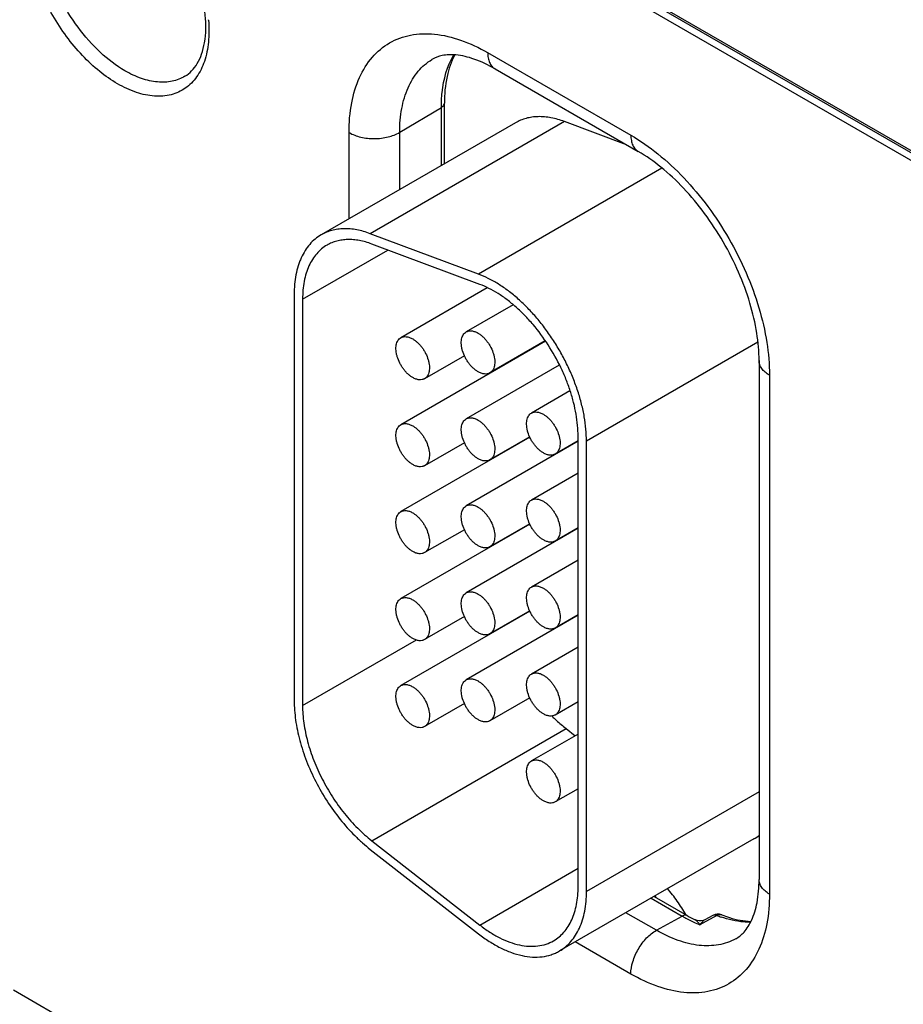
# Model space of a CAD drawing. Header units: inches. Extents: x 0 to 34, y 0 to 22.
# Tile 106 of 157: x 7.02 to 7.58, y 14.112 to 14.736. Entities that reach past the tile are written whole.
import ezdxf

# ---------------------------------------------------------------- set-up
doc = ezdxf.new("R2010")
doc.units = ezdxf.units.IN
doc.header["$LTSCALE"] = 1.87
doc.header["$MEASUREMENT"] = 0
doc.layers.get('0').update_dxf_attribs({"linetype": 'CONTINUOUS'})

msp = doc.modelspace()

# ---------------------------------------------------------------- linework, layer by layer
at = {"color": 7, "linetype": 'CONTINUOUS'}
for p, q in [((3.94661, 16.75216), (8.37501, 14.19548)), ((3.94957, 16.74563), (8.37797, 14.18895)), ((7.73594, 14.56576), (7.41915, 14.74865)), ((7.31635, 14.71532), (7.40704, 14.66296)), ((7.32101, 14.70502), (7.4117, 14.65266)), ((7.28894, 14.64486), (7.28894, 14.68328)), ((7.26066, 14.66479), (7.28704, 14.68056)), ((7.28704, 14.64376), (7.28704, 14.68056)), ((7.33397, 14.67086), (7.21093, 14.59982)), ((7.36509, 14.6716), (7.24205, 14.60056)), ((7.40423, 14.65697), (7.36509, 14.6716)), ((7.22856, 14.61), (7.22856, 14.66463)), ((7.26066, 14.62853), (7.26066, 14.66479)), ((7.4267, 14.6421), (7.31047, 14.57499)), ((7.31047, 14.57499), (7.24205, 14.60056)), ((7.19915, 14.55899), (7.25318, 14.59019)), ((7.31139, 14.56843), (7.24297, 14.594)), ((7.31602, 14.56617), (7.26139, 14.53463)), ((7.19385, 14.56206), (7.19385, 14.30455)), ((7.19915, 14.55899), (7.19915, 14.30148)), ((7.33254, 14.5555), (7.30275, 14.5383)), ((7.35294, 14.53237), (7.26139, 14.47951)), ((7.35281, 14.53256), (7.31775, 14.51232)), ((7.4875, 14.53181), (7.37893, 14.46913)), ((7.30162, 14.52321), (7.27639, 14.50865)), ((7.48823, 14.5201), (7.48823, 14.19125)), ((7.36174, 14.51724), (7.30275, 14.48319)), ((7.32219, 14.51488), (7.32219, 14.51461)), ((7.49482, 14.51091), (7.49482, 14.18206)), ((7.36849, 14.50094), (7.34412, 14.48686)), ((7.34308, 14.47156), (7.26139, 14.4244)), ((7.34299, 14.47178), (7.31775, 14.45721)), ((7.37363, 14.18682), (7.37363, 14.47219)), ((7.30162, 14.4681), (7.27639, 14.45353)), ((7.37363, 14.46899), (7.30275, 14.42807)), ((7.37363, 14.46926), (7.35912, 14.46088)), ((7.37893, 14.18376), (7.37893, 14.46913)), ((7.32219, 14.45977), (7.32219, 14.4595)), ((7.37363, 14.44879), (7.34412, 14.43175)), ((7.34308, 14.41645), (7.26139, 14.36929)), ((7.37363, 14.41388), (7.30275, 14.37296)), ((7.34299, 14.41666), (7.31775, 14.40209)), ((7.37363, 14.41415), (7.35912, 14.40577)), ((7.30162, 14.41299), (7.27639, 14.39842)), ((7.32219, 14.40465), (7.32219, 14.40439)), ((7.37363, 14.39367), (7.34412, 14.37664)), ((7.34308, 14.36133), (7.26139, 14.31417)), ((7.30162, 14.35787), (7.27639, 14.3433)), ((7.37363, 14.35877), (7.30275, 14.31785)), ((7.34299, 14.36155), (7.31775, 14.34698)), ((7.37363, 14.35903), (7.35912, 14.35065)), ((7.19915, 14.30148), (7.27126, 14.34311)), ((7.37363, 14.33856), (7.34412, 14.32152)), ((7.30162, 14.30276), (7.27639, 14.28819)), ((7.34299, 14.30643), (7.31775, 14.29187)), ((7.37363, 14.30392), (7.35912, 14.29554)), ((7.24297, 14.21588), (7.36601, 14.28691)), ((7.37363, 14.28344), (7.34412, 14.26641)), ((7.36601, 14.28691), (7.3718, 14.28239)), ((7.37363, 14.2488), (7.35912, 14.24043)), ((7.48823, 14.24686), (7.37893, 14.18376)), ((7.24297, 14.21588), (7.31139, 14.16245)), ((7.48488, 14.21703), (7.36185, 14.14599)), ((7.24205, 14.21038), (7.31047, 14.15695)), ((7.31139, 14.16245), (7.37363, 14.19838)), ((7.41984, 14.17948), (7.43947, 14.16814)), ((7.42174, 14.18057), (7.44276, 14.16843)), ((7.42322, 14.1591), (7.40388, 14.17026)), ((7.42322, 14.1591), (7.43947, 14.16814)), ((7.45457, 14.16473), (7.45074, 14.16266)), ((7.45898, 14.16851), (7.45398, 14.16581)), ((7.45956, 14.16744), (7.45457, 14.16473)), ((7.46152, 14.1685), (7.45956, 14.16744)), ((7.40704, 14.13138), (7.37179, 14.15173)), ((7.33034, 13.93968), (7.01599, 14.12117))]:
    msp.add_line(p, q, dxfattribs=at)
msp.add_lwpolyline([(7.45398, 14.16581), (7.45273, 14.16529), (7.45148, 14.16504), (7.45023, 14.16504), (7.44904, 14.16525), (7.44798, 14.16564), (7.44785, 14.1657)], dxfattribs=at)
for centre, radius, start, end in [((7.05069, 14.72848), 0.08919, 4.70616, 4.94329), ((7.43258, 14.37052), 0.10691, 225.11638, 225.68003), ((7.47107, 14.24095), 0.02762, 300.00427, 309.01938), ((7.34427, 14.11347), 0.10312, 40.14095, 40.85043), ((7.48638, 14.24938), 0.0938, 239.99352, 241.68491), ((7.48331, 14.24366), 0.08732, 241.67504, 245.36591), ((7.48843, 14.24748), 0.09129, 239.98307, 243.60996), ((7.47973, 14.23598), 0.07884, 245.40735, 248.42503), ((7.46219, 14.16256), 0.00676, 68.5823, 118.39701), ((7.48796, 14.23585), 0.07235, 248.56767, 250.87266)]:
    msp.add_arc(centre, radius, start, end, dxfattribs=at)
for points, knots in [([(7.08195, 14.69556), (7.07799, 14.69785), (7.07016, 14.70334), (7.05549, 14.71706), (7.04001, 14.73821), (7.02943, 14.7622), (7.02488, 14.78177), (7.02367, 14.79544), (7.02467, 14.80791), (7.02786, 14.81875), (7.03325, 14.82756), (7.04072, 14.83384), (7.0499, 14.83717), (7.06022, 14.83744), (7.07121, 14.83478), (7.07836, 14.83138), (7.08195, 14.82931)], [0, 0, 0, 0, 0.066621, 0.138504, 0.291542, 0.444579, 0.516463, 0.583084, 0.643495, 0.697538, 0.746146, 0.791543, 0.836939, 0.885547, 0.939589, 1, 1, 1, 1]), ([(7.08665, 14.70379), (7.08106, 14.70702), (7.0702, 14.71538), (7.05633, 14.73121), (7.04494, 14.74983), (7.03697, 14.76972), (7.03309, 14.78924), (7.03355, 14.80458), (7.03651, 14.81506), (7.03976, 14.82155), (7.04409, 14.82683), (7.04766, 14.82945), (7.04955, 14.83048)], [0, 0, 0, 0, 0.128934, 0.270836, 0.418253, 0.56271, 0.696269, 0.813207, 0.864971, 0.912622, 0.957136, 1, 1, 1, 1]), ([(7.12468, 14.70034), (7.12622, 14.70127), (7.12918, 14.70366), (7.13277, 14.70846), (7.13552, 14.71454), (7.13804, 14.72479), (7.13812, 14.74008), (7.13389, 14.75971), (7.12559, 14.77983), (7.11389, 14.79867), (7.09984, 14.81459), (7.08893, 14.82299), (7.08335, 14.82621)], [0, 0, 0, 0, 0.036316, 0.075668, 0.119991, 0.170156, 0.287679, 0.424568, 0.573297, 0.724865, 0.869959, 1, 1, 1, 1]), ([(7.13958, 14.7358), (7.13996, 14.73118), (7.14001, 14.72236), (7.13759, 14.71005), (7.13268, 14.69984), (7.12531, 14.69229), (7.11584, 14.68801), (7.10498, 14.68724), (7.09333, 14.6898), (7.08576, 14.69336), (7.08195, 14.69556)], [0, 0, 0, 0, 0.149938, 0.283768, 0.402695, 0.511456, 0.618057, 0.731319, 0.857694, 1, 1, 1, 1]), ([(7.22856, 14.66463), (7.22856, 14.67092), (7.22952, 14.68289), (7.23436, 14.69932), (7.24252, 14.71266), (7.25385, 14.72219), (7.26777, 14.72724), (7.28341, 14.72764), (7.30006, 14.72362), (7.3109, 14.71846), (7.31635, 14.71532)], [0, 0, 0, 0, 0.1449, 0.274525, 0.391115, 0.500002, 0.608888, 0.725478, 0.855102, 1, 1, 1, 1]), ([(7.32101, 14.70502), (7.31677, 14.70746), (7.30877, 14.71131), (7.29729, 14.71415), (7.28804, 14.714), (7.28304, 14.71214), (7.28109, 14.71096)], [0, 0, 0, 0, 0.349546, 0.628402, 0.837054, 1, 1, 1, 1]), ([(7.28704, 14.68056), (7.28704, 14.68374), (7.28759, 14.69517), (7.29066, 14.70671), (7.29488, 14.71386)], [0, 0, 0, 0, 0.276484, 1, 1, 1, 1]), ([(7.29553, 14.71387), (7.29325, 14.7096), (7.28984, 14.69949), (7.28894, 14.68895), (7.28894, 14.68328)], [0, 0, 0, 0, 0.46019, 1, 1, 1, 1]), ([(7.31635, 14.71532), (7.31635, 14.71417), (7.31652, 14.71201), (7.3174, 14.70903), (7.31888, 14.70661), (7.32027, 14.70544), (7.32101, 14.70502)], [0, 0, 0, 0, 0.289808, 0.549048, 0.782228, 1, 1, 1, 1]), ([(7.26066, 14.66479), (7.26066, 14.66987), (7.26142, 14.67953), (7.26526, 14.69282), (7.27173, 14.70366), (7.27782, 14.70898), (7.28109, 14.71096)], [0, 0, 0, 0, 0.289384, 0.548736, 0.782248, 1, 1, 1, 1]), ([(7.12468, 14.70034), (7.1222, 14.69884), (7.11647, 14.69663), (7.10689, 14.69629), (7.09665, 14.6987), (7.09, 14.70186), (7.08665, 14.70379)], [0, 0, 0, 0, 0.217828, 0.450674, 0.709805, 1, 1, 1, 1]), ([(7.28704, 14.68056), (7.28758, 14.68089), (7.2885, 14.68162), (7.28894, 14.68276), (7.28894, 14.68328)], [0, 0, 0, 0, 0.549279, 1, 1, 1, 1]), ([(7.36509, 14.6716), (7.36366, 14.67213), (7.36082, 14.67307), (7.35654, 14.67408), (7.35237, 14.67465), (7.34833, 14.67479), (7.34444, 14.67448), (7.34073, 14.67373), (7.33722, 14.67255), (7.33502, 14.67146), (7.33397, 14.67086)], [0, 0, 0, 0, 0.142332, 0.278699, 0.409276, 0.534518, 0.65519, 0.772239, 0.88677, 1, 1, 1, 1]), ([(7.22856, 14.66463), (7.23085, 14.66331), (7.23617, 14.6614), (7.24467, 14.66051), (7.25313, 14.66148), (7.25841, 14.66345), (7.26066, 14.66479)], [0, 0, 0, 0, 0.237747, 0.501114, 0.763874, 1, 1, 1, 1]), ([(7.40704, 14.66296), (7.41305, 14.65949), (7.42492, 14.65117), (7.44125, 14.63589), (7.4563, 14.61783), (7.4695, 14.59766), (7.48037, 14.57614), (7.48848, 14.55408), (7.49355, 14.53229), (7.49482, 14.51785), (7.49482, 14.51091)], [0, 0, 0, 0, 0.114154, 0.237325, 0.366975, 0.499999, 0.633023, 0.762673, 0.885845, 1, 1, 1, 1]), ([(7.40704, 14.66296), (7.40704, 14.66182), (7.40721, 14.65965), (7.40809, 14.65667), (7.40956, 14.65425), (7.41095, 14.65309), (7.4117, 14.65266)], [0, 0, 0, 0, 0.289808, 0.549048, 0.782228, 1, 1, 1, 1]), ([(7.48823, 14.5201), (7.48823, 14.52593), (7.48711, 14.53827), (7.48269, 14.5571), (7.47552, 14.5765), (7.46588, 14.59557), (7.45419, 14.61344), (7.44097, 14.62936), (7.42688, 14.6426), (7.41675, 14.64974), (7.4117, 14.65266)], [0, 0, 0, 0, 0.110174, 0.232989, 0.364344, 0.500001, 0.635658, 0.767012, 0.889827, 1, 1, 1, 1]), ([(7.24205, 14.60056), (7.24062, 14.6011), (7.23778, 14.60203), (7.23351, 14.60304), (7.22934, 14.60362), (7.22529, 14.60375), (7.22141, 14.60345), (7.21769, 14.6027), (7.21418, 14.60151), (7.21199, 14.60043), (7.21093, 14.59982)], [0, 0, 0, 0, 0.14227, 0.278631, 0.409257, 0.534536, 0.655216, 0.772255, 0.886771, 1, 1, 1, 1]), ([(7.21093, 14.59982), (7.20958, 14.59904), (7.20698, 14.59723), (7.20354, 14.59384), (7.20059, 14.58983), (7.19858, 14.58605), (7.19722, 14.58277), (7.19601, 14.57922), (7.19484, 14.57446), (7.19402, 14.56839), (7.19385, 14.5642), (7.19385, 14.56206)], [0, 0, 0, 0, 0.108011, 0.218062, 0.331987, 0.451314, 0.513417, 0.577278, 0.710561, 0.851547, 1, 1, 1, 1]), ([(7.24297, 14.594), (7.24168, 14.59449), (7.23909, 14.59534), (7.23521, 14.59625), (7.23141, 14.59678), (7.22774, 14.5969), (7.2242, 14.59662), (7.22083, 14.59594), (7.21764, 14.59486), (7.21564, 14.59388), (7.21468, 14.59333)], [0, 0, 0, 0, 0.142332, 0.278699, 0.409276, 0.534518, 0.65519, 0.772239, 0.88677, 1, 1, 1, 1]), ([(7.21468, 14.59333), (7.21345, 14.59262), (7.21109, 14.59097), (7.20797, 14.58789), (7.20528, 14.58424), (7.20305, 14.58006), (7.20131, 14.57539), (7.20006, 14.57027), (7.19931, 14.56475), (7.19915, 14.56095), (7.19915, 14.55899)], [0, 0, 0, 0, 0.108013, 0.218062, 0.332007, 0.451356, 0.57726, 0.710503, 0.851479, 1, 1, 1, 1]), ([(7.37893, 14.46913), (7.37893, 14.47164), (7.37868, 14.47679), (7.37764, 14.48463), (7.37591, 14.49268), (7.37354, 14.50085), (7.37054, 14.50904), (7.36695, 14.51716), (7.36282, 14.52511), (7.35818, 14.5328), (7.35311, 14.54013), (7.34765, 14.54702), (7.34187, 14.55339), (7.33584, 14.55916), (7.32963, 14.56428), (7.32331, 14.56866), (7.31696, 14.57227), (7.31262, 14.57419), (7.31047, 14.57499)], [0, 0, 0, 0, 0.056895, 0.116656, 0.178881, 0.243184, 0.309146, 0.376272, 0.44404, 0.511913, 0.579357, 0.645847, 0.710877, 0.77398, 0.834735, 0.892825, 0.94799, 1, 1, 1, 1]), ([(7.37363, 14.47219), (7.37363, 14.47447), (7.3734, 14.47916), (7.37245, 14.48628), (7.37088, 14.4936), (7.36872, 14.50103), (7.366, 14.50848), (7.36164, 14.51835), (7.35501, 14.53016), (7.34701, 14.541), (7.33994, 14.54879), (7.33445, 14.55404), (7.32881, 14.55869), (7.32306, 14.56268), (7.31729, 14.56596), (7.31334, 14.5677), (7.31139, 14.56843)], [0, 0, 0, 0, 0.056914, 0.116676, 0.178901, 0.243216, 0.30919, 0.376325, 0.511916, 0.645797, 0.710836, 0.77395, 0.834717, 0.892806, 0.947972, 1, 1, 1, 1]), ([(7.30276, 14.5383), (7.303, 14.53844), (7.30352, 14.53869), (7.30467, 14.53901), (7.30628, 14.53905), (7.30829, 14.53856), (7.3096, 14.53794), (7.31025, 14.53756)], [0, 0, 0, 0, 0.108164, 0.218336, 0.451305, 0.710681, 1, 1, 1, 1]), ([(7.26889, 14.50939), (7.26835, 14.5097), (7.26728, 14.51042), (7.26576, 14.51169), (7.26431, 14.51318), (7.26296, 14.51485), (7.26174, 14.51666), (7.26032, 14.5192), (7.25924, 14.52187), (7.25857, 14.52456), (7.2583, 14.52649), (7.25825, 14.52831), (7.25844, 14.52999), (7.25884, 14.53151), (7.25947, 14.53281), (7.26032, 14.53388), (7.26102, 14.53441), (7.26139, 14.53463)], [0, 0, 0, 0, 0.062321, 0.12875, 0.198397, 0.270378, 0.343764, 0.417523, 0.561738, 0.630353, 0.695461, 0.756428, 0.81288, 0.8648, 0.912587, 0.957178, 1, 1, 1, 1]), ([(7.26139, 14.53463), (7.26164, 14.53477), (7.26216, 14.53501), (7.2633, 14.53533), (7.26491, 14.53537), (7.26692, 14.53489), (7.26823, 14.53426), (7.26889, 14.53388)], [0, 0, 0, 0, 0.108164, 0.218336, 0.451305, 0.710681, 1, 1, 1, 1]), ([(7.26889, 14.53388), (7.26943, 14.53357), (7.2705, 14.53286), (7.27201, 14.53158), (7.27346, 14.53009), (7.27482, 14.52843), (7.27604, 14.52661), (7.27746, 14.52407), (7.27854, 14.52141), (7.2792, 14.51871), (7.27948, 14.51679), (7.27952, 14.51496), (7.27934, 14.51328), (7.27893, 14.51177), (7.2783, 14.51046), (7.27746, 14.5094), (7.27676, 14.50886), (7.27639, 14.50865)], [0, 0, 0, 0, 0.062321, 0.12875, 0.198397, 0.270378, 0.343764, 0.417523, 0.561738, 0.630353, 0.695461, 0.756428, 0.81288, 0.8648, 0.912587, 0.957178, 1, 1, 1, 1]), ([(7.31025, 14.51306), (7.30972, 14.51337), (7.30865, 14.51409), (7.30713, 14.51537), (7.30568, 14.51685), (7.30433, 14.51852), (7.3031, 14.52034), (7.30169, 14.52287), (7.30061, 14.52554), (7.29994, 14.52823), (7.29967, 14.53016), (7.29962, 14.53199), (7.2998, 14.53367), (7.30021, 14.53518), (7.30084, 14.53648), (7.30168, 14.53755), (7.30239, 14.53809), (7.30276, 14.5383)], [0, 0, 0, 0, 0.062321, 0.12875, 0.198397, 0.270378, 0.343764, 0.417523, 0.561738, 0.630353, 0.695461, 0.756428, 0.81288, 0.8648, 0.912587, 0.957178, 1, 1, 1, 1]), ([(7.31025, 14.53756), (7.31079, 14.53725), (7.31186, 14.53653), (7.31338, 14.53526), (7.31483, 14.53377), (7.31618, 14.5321), (7.31741, 14.53029), (7.31882, 14.52775), (7.3199, 14.52508), (7.32057, 14.52239), (7.32084, 14.52046), (7.32089, 14.51864), (7.32071, 14.51695), (7.3203, 14.51544), (7.31967, 14.51414), (7.31883, 14.51307), (7.31812, 14.51254), (7.31775, 14.51232)], [0, 0, 0, 0, 0.062321, 0.12875, 0.198397, 0.270378, 0.343764, 0.417523, 0.561738, 0.630353, 0.695461, 0.756428, 0.81288, 0.8648, 0.912587, 0.957178, 1, 1, 1, 1]), ([(7.49482, 14.51091), (7.49383, 14.51148), (7.49204, 14.51271), (7.4899, 14.51497), (7.48855, 14.51745), (7.48823, 14.51924), (7.48823, 14.5201)], [0, 0, 0, 0, 0.289809, 0.549049, 0.782229, 1, 1, 1, 1]), ([(7.27639, 14.50865), (7.27614, 14.5085), (7.27562, 14.50826), (7.27447, 14.50794), (7.27287, 14.5079), (7.27086, 14.50839), (7.26955, 14.50901), (7.26889, 14.50939)], [0, 0, 0, 0, 0.108164, 0.218336, 0.451305, 0.710681, 1, 1, 1, 1]), ([(7.31775, 14.51232), (7.31751, 14.51218), (7.31699, 14.51194), (7.31584, 14.51162), (7.31423, 14.51157), (7.31222, 14.51206), (7.31091, 14.51268), (7.31025, 14.51306)], [0, 0, 0, 0, 0.108164, 0.218336, 0.451305, 0.710681, 1, 1, 1, 1]), ([(7.31025, 14.45795), (7.30972, 14.45826), (7.30865, 14.45898), (7.30713, 14.46025), (7.30568, 14.46174), (7.30433, 14.46341), (7.3031, 14.46522), (7.30169, 14.46776), (7.30061, 14.47043), (7.29994, 14.47312), (7.29967, 14.47505), (7.29962, 14.47687), (7.2998, 14.47856), (7.30021, 14.48007), (7.30084, 14.48137), (7.30168, 14.48244), (7.30239, 14.48297), (7.30276, 14.48319)], [0, 0, 0, 0, 0.062321, 0.12875, 0.198397, 0.270378, 0.343764, 0.417523, 0.561738, 0.630353, 0.695461, 0.756428, 0.81288, 0.8648, 0.912587, 0.957178, 1, 1, 1, 1]), ([(7.30276, 14.48319), (7.303, 14.48333), (7.30352, 14.48357), (7.30467, 14.48389), (7.30628, 14.48394), (7.30829, 14.48345), (7.3096, 14.48283), (7.31025, 14.48245)], [0, 0, 0, 0, 0.108164, 0.218336, 0.451305, 0.710681, 1, 1, 1, 1]), ([(7.31025, 14.48245), (7.31079, 14.48213), (7.31186, 14.48142), (7.31338, 14.48014), (7.31483, 14.47865), (7.31618, 14.47699), (7.31741, 14.47517), (7.31882, 14.47263), (7.3199, 14.46997), (7.32057, 14.46727), (7.32084, 14.46535), (7.32089, 14.46352), (7.32071, 14.46184), (7.3203, 14.46033), (7.31967, 14.45902), (7.31883, 14.45796), (7.31812, 14.45742), (7.31775, 14.45721)], [0, 0, 0, 0, 0.062321, 0.12875, 0.198397, 0.270378, 0.343764, 0.417523, 0.561738, 0.630353, 0.695461, 0.756428, 0.81288, 0.8648, 0.912587, 0.957178, 1, 1, 1, 1]), ([(7.35162, 14.46163), (7.35108, 14.46194), (7.35001, 14.46265), (7.3485, 14.46393), (7.34705, 14.46542), (7.34569, 14.46708), (7.34447, 14.4689), (7.34305, 14.47144), (7.34197, 14.4741), (7.34131, 14.4768), (7.34103, 14.47872), (7.34099, 14.48055), (7.34117, 14.48223), (7.34158, 14.48374), (7.34221, 14.48505), (7.34305, 14.48611), (7.34375, 14.48665), (7.34412, 14.48686)], [0, 0, 0, 0, 0.062321, 0.12875, 0.198397, 0.270378, 0.343764, 0.417523, 0.561738, 0.630353, 0.695461, 0.756428, 0.81288, 0.8648, 0.912587, 0.957178, 1, 1, 1, 1]), ([(7.34412, 14.48686), (7.34437, 14.487), (7.34489, 14.48725), (7.34604, 14.48757), (7.34764, 14.48761), (7.34965, 14.48712), (7.35096, 14.4865), (7.35162, 14.48612)], [0, 0, 0, 0, 0.108164, 0.218336, 0.451305, 0.710681, 1, 1, 1, 1]), ([(7.35162, 14.48612), (7.35216, 14.48581), (7.35323, 14.48509), (7.35475, 14.48382), (7.3562, 14.48233), (7.35755, 14.48066), (7.35877, 14.47885), (7.36019, 14.47631), (7.36127, 14.47364), (7.36194, 14.47095), (7.36221, 14.46902), (7.36226, 14.4672), (7.36207, 14.46551), (7.36167, 14.464), (7.36103, 14.4627), (7.36019, 14.46163), (7.35949, 14.4611), (7.35912, 14.46088)], [0, 0, 0, 0, 0.062321, 0.12875, 0.198397, 0.270378, 0.343764, 0.417523, 0.561738, 0.630353, 0.695461, 0.756428, 0.81288, 0.8648, 0.912587, 0.957178, 1, 1, 1, 1]), ([(7.26889, 14.45428), (7.26835, 14.45459), (7.26728, 14.4553), (7.26576, 14.45658), (7.26431, 14.45807), (7.26296, 14.45973), (7.26174, 14.46155), (7.26032, 14.46409), (7.25924, 14.46675), (7.25857, 14.46945), (7.2583, 14.47137), (7.25825, 14.4732), (7.25844, 14.47488), (7.25884, 14.47639), (7.25947, 14.4777), (7.26032, 14.47876), (7.26102, 14.4793), (7.26139, 14.47951)], [0, 0, 0, 0, 0.062321, 0.12875, 0.198397, 0.270378, 0.343764, 0.417523, 0.561738, 0.630353, 0.695461, 0.756428, 0.81288, 0.8648, 0.912587, 0.957178, 1, 1, 1, 1]), ([(7.26139, 14.47951), (7.26164, 14.47965), (7.26216, 14.4799), (7.2633, 14.48022), (7.26491, 14.48026), (7.26692, 14.47977), (7.26823, 14.47915), (7.26889, 14.47877)], [0, 0, 0, 0, 0.108164, 0.218336, 0.451305, 0.710681, 1, 1, 1, 1]), ([(7.26889, 14.47877), (7.26943, 14.47846), (7.2705, 14.47774), (7.27201, 14.47647), (7.27346, 14.47498), (7.27482, 14.47331), (7.27604, 14.4715), (7.27746, 14.46896), (7.27854, 14.46629), (7.2792, 14.4636), (7.27948, 14.46167), (7.27952, 14.45985), (7.27934, 14.45816), (7.27893, 14.45665), (7.2783, 14.45535), (7.27746, 14.45428), (7.27676, 14.45375), (7.27639, 14.45353)], [0, 0, 0, 0, 0.062321, 0.12875, 0.198397, 0.270378, 0.343764, 0.417523, 0.561738, 0.630353, 0.695461, 0.756428, 0.81288, 0.8648, 0.912587, 0.957178, 1, 1, 1, 1]), ([(7.31775, 14.45721), (7.31751, 14.45707), (7.31699, 14.45682), (7.31584, 14.4565), (7.31423, 14.45646), (7.31222, 14.45695), (7.31091, 14.45757), (7.31025, 14.45795)], [0, 0, 0, 0, 0.108164, 0.218336, 0.451305, 0.710681, 1, 1, 1, 1]), ([(7.35912, 14.46088), (7.35887, 14.46074), (7.35835, 14.4605), (7.35721, 14.46018), (7.3556, 14.46014), (7.35359, 14.46062), (7.35228, 14.46125), (7.35162, 14.46163)], [0, 0, 0, 0, 0.108164, 0.218336, 0.451305, 0.710681, 1, 1, 1, 1]), ([(7.27639, 14.45353), (7.27614, 14.45339), (7.27562, 14.45315), (7.27447, 14.45283), (7.27287, 14.45279), (7.27086, 14.45327), (7.26955, 14.4539), (7.26889, 14.45428)], [0, 0, 0, 0, 0.108164, 0.218336, 0.451305, 0.710681, 1, 1, 1, 1]), ([(7.34412, 14.43175), (7.34437, 14.43189), (7.34489, 14.43214), (7.34604, 14.43245), (7.34764, 14.4325), (7.34965, 14.43201), (7.35096, 14.43139), (7.35162, 14.43101)], [0, 0, 0, 0, 0.108164, 0.218336, 0.451305, 0.710681, 1, 1, 1, 1]), ([(7.31025, 14.40284), (7.30972, 14.40315), (7.30865, 14.40386), (7.30713, 14.40514), (7.30568, 14.40663), (7.30433, 14.4083), (7.3031, 14.41011), (7.30169, 14.41265), (7.30061, 14.41531), (7.29994, 14.41801), (7.29967, 14.41993), (7.29962, 14.42176), (7.2998, 14.42344), (7.30021, 14.42495), (7.30084, 14.42626), (7.30168, 14.42732), (7.30239, 14.42786), (7.30276, 14.42807)], [0, 0, 0, 0, 0.062321, 0.12875, 0.198397, 0.270378, 0.343764, 0.417523, 0.561738, 0.630353, 0.695461, 0.756428, 0.81288, 0.8648, 0.912587, 0.957178, 1, 1, 1, 1]), ([(7.30276, 14.42807), (7.303, 14.42822), (7.30352, 14.42846), (7.30467, 14.42878), (7.30628, 14.42882), (7.30829, 14.42833), (7.3096, 14.42771), (7.31025, 14.42733)], [0, 0, 0, 0, 0.108164, 0.218336, 0.451305, 0.710681, 1, 1, 1, 1]), ([(7.31025, 14.42733), (7.31079, 14.42702), (7.31186, 14.4263), (7.31338, 14.42503), (7.31483, 14.42354), (7.31618, 14.42187), (7.31741, 14.42006), (7.31882, 14.41752), (7.3199, 14.41485), (7.32057, 14.41216), (7.32084, 14.41023), (7.32089, 14.40841), (7.32071, 14.40673), (7.3203, 14.40521), (7.31967, 14.40391), (7.31883, 14.40284), (7.31812, 14.40231), (7.31775, 14.40209)], [0, 0, 0, 0, 0.062321, 0.12875, 0.198397, 0.270378, 0.343764, 0.417523, 0.561738, 0.630353, 0.695461, 0.756428, 0.81288, 0.8648, 0.912587, 0.957178, 1, 1, 1, 1]), ([(7.35162, 14.40651), (7.35108, 14.40682), (7.35001, 14.40754), (7.3485, 14.40881), (7.34705, 14.4103), (7.34569, 14.41197), (7.34447, 14.41378), (7.34305, 14.41632), (7.34197, 14.41899), (7.34131, 14.42168), (7.34103, 14.42361), (7.34099, 14.42543), (7.34117, 14.42712), (7.34158, 14.42863), (7.34221, 14.42993), (7.34305, 14.431), (7.34375, 14.43154), (7.34412, 14.43175)], [0, 0, 0, 0, 0.062321, 0.12875, 0.198397, 0.270378, 0.343764, 0.417523, 0.561738, 0.630353, 0.695461, 0.756428, 0.81288, 0.8648, 0.912587, 0.957178, 1, 1, 1, 1]), ([(7.35162, 14.43101), (7.35216, 14.4307), (7.35323, 14.42998), (7.35475, 14.4287), (7.3562, 14.42722), (7.35755, 14.42555), (7.35877, 14.42373), (7.36019, 14.4212), (7.36127, 14.41853), (7.36194, 14.41584), (7.36221, 14.41391), (7.36226, 14.41209), (7.36207, 14.4104), (7.36167, 14.40889), (7.36103, 14.40759), (7.36019, 14.40652), (7.35949, 14.40598), (7.35912, 14.40577)], [0, 0, 0, 0, 0.062321, 0.12875, 0.198397, 0.270378, 0.343764, 0.417523, 0.561738, 0.630353, 0.695461, 0.756428, 0.81288, 0.8648, 0.912587, 0.957178, 1, 1, 1, 1]), ([(7.26889, 14.39916), (7.26835, 14.39947), (7.26728, 14.40019), (7.26576, 14.40146), (7.26431, 14.40295), (7.26296, 14.40462), (7.26174, 14.40643), (7.26032, 14.40897), (7.25924, 14.41164), (7.25857, 14.41433), (7.2583, 14.41626), (7.25825, 14.41808), (7.25844, 14.41977), (7.25884, 14.42128), (7.25947, 14.42258), (7.26032, 14.42365), (7.26102, 14.42419), (7.26139, 14.4244)], [0, 0, 0, 0, 0.062321, 0.12875, 0.198397, 0.270378, 0.343764, 0.417523, 0.561738, 0.630353, 0.695461, 0.756428, 0.81288, 0.8648, 0.912587, 0.957178, 1, 1, 1, 1]), ([(7.26139, 14.4244), (7.26164, 14.42454), (7.26216, 14.42479), (7.2633, 14.4251), (7.26491, 14.42515), (7.26692, 14.42466), (7.26823, 14.42404), (7.26889, 14.42366)], [0, 0, 0, 0, 0.108164, 0.218336, 0.451305, 0.710681, 1, 1, 1, 1]), ([(7.26889, 14.42366), (7.26943, 14.42335), (7.2705, 14.42263), (7.27201, 14.42135), (7.27346, 14.41987), (7.27482, 14.4182), (7.27604, 14.41638), (7.27746, 14.41385), (7.27854, 14.41118), (7.2792, 14.40849), (7.27948, 14.40656), (7.27952, 14.40474), (7.27934, 14.40305), (7.27893, 14.40154), (7.2783, 14.40024), (7.27746, 14.39917), (7.27676, 14.39863), (7.27639, 14.39842)], [0, 0, 0, 0, 0.062321, 0.12875, 0.198397, 0.270378, 0.343764, 0.417523, 0.561738, 0.630353, 0.695461, 0.756428, 0.81288, 0.8648, 0.912587, 0.957178, 1, 1, 1, 1]), ([(7.31775, 14.40209), (7.31751, 14.40195), (7.31699, 14.40171), (7.31584, 14.40139), (7.31423, 14.40135), (7.31222, 14.40183), (7.31091, 14.40246), (7.31025, 14.40284)], [0, 0, 0, 0, 0.108164, 0.218336, 0.451305, 0.710681, 1, 1, 1, 1]), ([(7.35912, 14.40577), (7.35887, 14.40563), (7.35835, 14.40538), (7.35721, 14.40506), (7.3556, 14.40502), (7.35359, 14.40551), (7.35228, 14.40613), (7.35162, 14.40651)], [0, 0, 0, 0, 0.108164, 0.218336, 0.451305, 0.710681, 1, 1, 1, 1]), ([(7.27639, 14.39842), (7.27614, 14.39828), (7.27562, 14.39803), (7.27447, 14.39771), (7.27287, 14.39767), (7.27086, 14.39816), (7.26955, 14.39878), (7.26889, 14.39916)], [0, 0, 0, 0, 0.108164, 0.218336, 0.451305, 0.710681, 1, 1, 1, 1]), ([(7.35162, 14.3514), (7.35108, 14.35171), (7.35001, 14.35242), (7.3485, 14.3537), (7.34705, 14.35519), (7.34569, 14.35686), (7.34447, 14.35867), (7.34305, 14.36121), (7.34197, 14.36387), (7.34131, 14.36657), (7.34103, 14.36849), (7.34099, 14.37032), (7.34117, 14.372), (7.34158, 14.37351), (7.34221, 14.37482), (7.34305, 14.37589), (7.34375, 14.37642), (7.34412, 14.37663)], [0, 0, 0, 0, 0.062321, 0.12875, 0.198397, 0.270378, 0.343764, 0.417523, 0.561738, 0.630353, 0.695461, 0.756428, 0.81288, 0.8648, 0.912587, 0.957178, 1, 1, 1, 1]), ([(7.34412, 14.37663), (7.34437, 14.37678), (7.34489, 14.37702), (7.34604, 14.37734), (7.34764, 14.37738), (7.34965, 14.37689), (7.35096, 14.37627), (7.35162, 14.37589)], [0, 0, 0, 0, 0.108164, 0.218336, 0.451305, 0.710681, 1, 1, 1, 1]), ([(7.26139, 14.36928), (7.26164, 14.36943), (7.26216, 14.36967), (7.2633, 14.36999), (7.26491, 14.37003), (7.26692, 14.36954), (7.26823, 14.36892), (7.26889, 14.36854)], [0, 0, 0, 0, 0.108164, 0.218336, 0.451305, 0.710681, 1, 1, 1, 1]), ([(7.31025, 14.34772), (7.30972, 14.34803), (7.30865, 14.34875), (7.30713, 14.35002), (7.30568, 14.35151), (7.30433, 14.35318), (7.3031, 14.35499), (7.30169, 14.35753), (7.30061, 14.3602), (7.29994, 14.36289), (7.29967, 14.36482), (7.29962, 14.36664), (7.2998, 14.36833), (7.30021, 14.36984), (7.30084, 14.37114), (7.30168, 14.37221), (7.30239, 14.37275), (7.30276, 14.37296)], [0, 0, 0, 0, 0.062321, 0.12875, 0.198397, 0.270378, 0.343764, 0.417523, 0.561738, 0.630353, 0.695461, 0.756428, 0.81288, 0.8648, 0.912587, 0.957178, 1, 1, 1, 1]), ([(7.30276, 14.37296), (7.303, 14.3731), (7.30352, 14.37335), (7.30467, 14.37366), (7.30628, 14.37371), (7.30829, 14.37322), (7.3096, 14.3726), (7.31025, 14.37222)], [0, 0, 0, 0, 0.108164, 0.218336, 0.451305, 0.710681, 1, 1, 1, 1]), ([(7.31025, 14.37222), (7.31079, 14.37191), (7.31186, 14.37119), (7.31338, 14.36992), (7.31483, 14.36843), (7.31618, 14.36676), (7.31741, 14.36495), (7.31882, 14.36241), (7.3199, 14.35974), (7.32057, 14.35705), (7.32084, 14.35512), (7.32089, 14.3533), (7.32071, 14.35161), (7.3203, 14.3501), (7.31967, 14.3488), (7.31883, 14.34773), (7.31812, 14.34719), (7.31775, 14.34698)], [0, 0, 0, 0, 0.062321, 0.12875, 0.198397, 0.270378, 0.343764, 0.417523, 0.561738, 0.630353, 0.695461, 0.756428, 0.81288, 0.8648, 0.912587, 0.957178, 1, 1, 1, 1]), ([(7.35162, 14.37589), (7.35216, 14.37558), (7.35323, 14.37487), (7.35475, 14.37359), (7.3562, 14.3721), (7.35755, 14.37043), (7.35877, 14.36862), (7.36019, 14.36608), (7.36127, 14.36342), (7.36194, 14.36072), (7.36221, 14.3588), (7.36226, 14.35697), (7.36207, 14.35529), (7.36167, 14.35378), (7.36103, 14.35247), (7.36019, 14.3514), (7.35949, 14.35087), (7.35912, 14.35065)], [0, 0, 0, 0, 0.062321, 0.12875, 0.198397, 0.270378, 0.343764, 0.417523, 0.561738, 0.630353, 0.695461, 0.756428, 0.81288, 0.8648, 0.912587, 0.957178, 1, 1, 1, 1]), ([(7.26889, 14.34405), (7.26835, 14.34436), (7.26728, 14.34507), (7.26576, 14.34635), (7.26431, 14.34784), (7.26296, 14.34951), (7.26174, 14.35132), (7.26032, 14.35386), (7.25924, 14.35652), (7.25857, 14.35922), (7.2583, 14.36114), (7.25825, 14.36297), (7.25844, 14.36465), (7.25884, 14.36616), (7.25947, 14.36747), (7.26032, 14.36854), (7.26102, 14.36907), (7.26139, 14.36928)], [0, 0, 0, 0, 0.062321, 0.12875, 0.198397, 0.270378, 0.343764, 0.417523, 0.561738, 0.630353, 0.695461, 0.756428, 0.81288, 0.8648, 0.912587, 0.957178, 1, 1, 1, 1]), ([(7.26889, 14.36854), (7.26943, 14.36823), (7.2705, 14.36752), (7.27201, 14.36624), (7.27346, 14.36475), (7.27482, 14.36308), (7.27604, 14.36127), (7.27746, 14.35873), (7.27854, 14.35607), (7.2792, 14.35337), (7.27948, 14.35145), (7.27952, 14.34962), (7.27934, 14.34794), (7.27893, 14.34643), (7.2783, 14.34512), (7.27746, 14.34405), (7.27676, 14.34352), (7.27639, 14.34331)], [0, 0, 0, 0, 0.062321, 0.12875, 0.198397, 0.270378, 0.343764, 0.417523, 0.561738, 0.630353, 0.695461, 0.756428, 0.81288, 0.8648, 0.912587, 0.957178, 1, 1, 1, 1]), ([(7.35912, 14.35065), (7.35887, 14.35051), (7.35835, 14.35027), (7.35721, 14.34995), (7.3556, 14.34991), (7.35359, 14.3504), (7.35228, 14.35102), (7.35162, 14.3514)], [0, 0, 0, 0, 0.108164, 0.218336, 0.451305, 0.710681, 1, 1, 1, 1]), ([(7.31775, 14.34698), (7.31751, 14.34684), (7.31699, 14.34659), (7.31584, 14.34628), (7.31423, 14.34623), (7.31222, 14.34672), (7.31091, 14.34734), (7.31025, 14.34772)], [0, 0, 0, 0, 0.108164, 0.218336, 0.451305, 0.710681, 1, 1, 1, 1]), ([(7.27639, 14.34331), (7.27614, 14.34316), (7.27562, 14.34292), (7.27447, 14.3426), (7.27287, 14.34256), (7.27086, 14.34305), (7.26955, 14.34367), (7.26889, 14.34405)], [0, 0, 0, 0, 0.108164, 0.218336, 0.451305, 0.710681, 1, 1, 1, 1]), ([(7.35162, 14.29628), (7.35108, 14.29659), (7.35001, 14.29731), (7.3485, 14.29859), (7.34705, 14.30007), (7.34569, 14.30174), (7.34447, 14.30356), (7.34305, 14.30609), (7.34197, 14.30876), (7.34131, 14.31145), (7.34103, 14.31338), (7.34099, 14.3152), (7.34117, 14.31689), (7.34158, 14.3184), (7.34221, 14.3197), (7.34305, 14.32077), (7.34375, 14.32131), (7.34412, 14.32152)], [0, 0, 0, 0, 0.062321, 0.12875, 0.198397, 0.270378, 0.343764, 0.417523, 0.561738, 0.630353, 0.695461, 0.756428, 0.81288, 0.8648, 0.912587, 0.957178, 1, 1, 1, 1]), ([(7.34412, 14.32152), (7.34437, 14.32166), (7.34489, 14.32191), (7.34604, 14.32223), (7.34764, 14.32227), (7.34965, 14.32178), (7.35096, 14.32116), (7.35162, 14.32078)], [0, 0, 0, 0, 0.108164, 0.218336, 0.451305, 0.710681, 1, 1, 1, 1]), ([(7.35162, 14.32078), (7.35216, 14.32047), (7.35323, 14.31975), (7.35475, 14.31848), (7.3562, 14.31699), (7.35755, 14.31532), (7.35877, 14.31351), (7.36019, 14.31097), (7.36127, 14.3083), (7.36194, 14.30561), (7.36221, 14.30368), (7.36226, 14.30186), (7.36207, 14.30017), (7.36167, 14.29866), (7.36103, 14.29736), (7.36019, 14.29629), (7.35949, 14.29575), (7.35912, 14.29554)], [0, 0, 0, 0, 0.062321, 0.12875, 0.198397, 0.270378, 0.343764, 0.417523, 0.561738, 0.630353, 0.695461, 0.756428, 0.81288, 0.8648, 0.912587, 0.957178, 1, 1, 1, 1]), ([(7.26889, 14.28893), (7.26835, 14.28924), (7.26728, 14.28996), (7.26576, 14.29124), (7.26431, 14.29272), (7.26296, 14.29439), (7.26174, 14.29621), (7.26032, 14.29874), (7.25924, 14.30141), (7.25857, 14.3041), (7.2583, 14.30603), (7.25825, 14.30785), (7.25844, 14.30954), (7.25884, 14.31105), (7.25947, 14.31235), (7.26032, 14.31342), (7.26102, 14.31396), (7.26139, 14.31417)], [0, 0, 0, 0, 0.062321, 0.12875, 0.198397, 0.270378, 0.343764, 0.417523, 0.561738, 0.630353, 0.695461, 0.756428, 0.81288, 0.8648, 0.912587, 0.957178, 1, 1, 1, 1]), ([(7.26139, 14.31417), (7.26164, 14.31431), (7.26216, 14.31456), (7.2633, 14.31488), (7.26491, 14.31492), (7.26692, 14.31443), (7.26823, 14.31381), (7.26889, 14.31343)], [0, 0, 0, 0, 0.108164, 0.218336, 0.451305, 0.710681, 1, 1, 1, 1]), ([(7.31025, 14.29261), (7.30972, 14.29292), (7.30865, 14.29364), (7.30713, 14.29491), (7.30568, 14.2964), (7.30433, 14.29807), (7.3031, 14.29988), (7.30169, 14.30242), (7.30061, 14.30509), (7.29994, 14.30778), (7.29967, 14.30971), (7.29962, 14.31153), (7.2998, 14.31321), (7.30021, 14.31472), (7.30084, 14.31603), (7.30168, 14.3171), (7.30239, 14.31763), (7.30276, 14.31785)], [0, 0, 0, 0, 0.062321, 0.12875, 0.198397, 0.270378, 0.343764, 0.417523, 0.561738, 0.630353, 0.695461, 0.756428, 0.81288, 0.8648, 0.912587, 0.957178, 1, 1, 1, 1]), ([(7.30276, 14.31785), (7.303, 14.31799), (7.30352, 14.31823), (7.30467, 14.31855), (7.30628, 14.31859), (7.30829, 14.31811), (7.3096, 14.31748), (7.31025, 14.3171)], [0, 0, 0, 0, 0.108164, 0.218336, 0.451305, 0.710681, 1, 1, 1, 1]), ([(7.31025, 14.3171), (7.31079, 14.31679), (7.31186, 14.31608), (7.31338, 14.3148), (7.31483, 14.31331), (7.31618, 14.31164), (7.31741, 14.30983), (7.31882, 14.30729), (7.3199, 14.30463), (7.32057, 14.30193), (7.32084, 14.30001), (7.32089, 14.29818), (7.32071, 14.2965), (7.3203, 14.29499), (7.31967, 14.29368), (7.31883, 14.29262), (7.31812, 14.29208), (7.31775, 14.29187)], [0, 0, 0, 0, 0.062321, 0.12875, 0.198397, 0.270378, 0.343764, 0.417523, 0.561738, 0.630353, 0.695461, 0.756428, 0.81288, 0.8648, 0.912587, 0.957178, 1, 1, 1, 1]), ([(7.26889, 14.31343), (7.26943, 14.31312), (7.2705, 14.3124), (7.27201, 14.31113), (7.27346, 14.30964), (7.27482, 14.30797), (7.27604, 14.30616), (7.27746, 14.30362), (7.27854, 14.30095), (7.2792, 14.29826), (7.27948, 14.29633), (7.27952, 14.29451), (7.27934, 14.29282), (7.27893, 14.29131), (7.2783, 14.29001), (7.27746, 14.28894), (7.27676, 14.2884), (7.27639, 14.28819)], [0, 0, 0, 0, 0.062321, 0.12875, 0.198397, 0.270378, 0.343764, 0.417523, 0.561738, 0.630353, 0.695461, 0.756428, 0.81288, 0.8648, 0.912587, 0.957178, 1, 1, 1, 1]), ([(7.19385, 14.30455), (7.19385, 14.30255), (7.19401, 14.29846), (7.19492, 14.29005), (7.19718, 14.27919), (7.20149, 14.26613), (7.2073, 14.25321), (7.21446, 14.24082), (7.22273, 14.22933), (7.23046, 14.22067), (7.23699, 14.21451), (7.24036, 14.2117), (7.24205, 14.21038)], [0, 0, 0, 0, 0.055033, 0.112367, 0.232869, 0.35956, 0.49019, 0.622153, 0.752759, 0.879512, 0.94071, 1, 1, 1, 1]), ([(7.19915, 14.30148), (7.19915, 14.29967), (7.19929, 14.29595), (7.20012, 14.2883), (7.20218, 14.27843), (7.2061, 14.26656), (7.21138, 14.25482), (7.21789, 14.24356), (7.22541, 14.2331), (7.23243, 14.22524), (7.23837, 14.21963), (7.24143, 14.21708), (7.24297, 14.21588)], [0, 0, 0, 0, 0.055053, 0.112385, 0.23286, 0.359563, 0.49019, 0.62215, 0.752769, 0.879492, 0.940688, 1, 1, 1, 1]), ([(7.35912, 14.29554), (7.35887, 14.2954), (7.35835, 14.29515), (7.35721, 14.29484), (7.3556, 14.29479), (7.35359, 14.29528), (7.35228, 14.2959), (7.35162, 14.29628)], [0, 0, 0, 0, 0.108164, 0.218336, 0.451305, 0.710681, 1, 1, 1, 1]), ([(7.27639, 14.28819), (7.27614, 14.28805), (7.27562, 14.2878), (7.27447, 14.28749), (7.27287, 14.28744), (7.27086, 14.28793), (7.26955, 14.28855), (7.26889, 14.28893)], [0, 0, 0, 0, 0.108164, 0.218336, 0.451305, 0.710681, 1, 1, 1, 1]), ([(7.31775, 14.29187), (7.31751, 14.29172), (7.31699, 14.29148), (7.31584, 14.29116), (7.31423, 14.29112), (7.31222, 14.29161), (7.31091, 14.29223), (7.31025, 14.29261)], [0, 0, 0, 0, 0.108164, 0.218336, 0.451305, 0.710681, 1, 1, 1, 1]), ([(7.35788, 14.29404), (7.35854, 14.29339), (7.36115, 14.29091), (7.3639, 14.28856), (7.36601, 14.28691)], [0, 0, 0, 0, 0.255402, 1, 1, 1, 1]), ([(7.35162, 14.24117), (7.35108, 14.24148), (7.35001, 14.2422), (7.3485, 14.24347), (7.34705, 14.24496), (7.34569, 14.24663), (7.34447, 14.24844), (7.34305, 14.25098), (7.34197, 14.25365), (7.34131, 14.25634), (7.34103, 14.25827), (7.34099, 14.26009), (7.34117, 14.26178), (7.34158, 14.26329), (7.34221, 14.26459), (7.34305, 14.26566), (7.34375, 14.26619), (7.34412, 14.26641)], [0, 0, 0, 0, 0.062321, 0.12875, 0.198397, 0.270378, 0.343764, 0.417523, 0.561738, 0.630353, 0.695461, 0.756428, 0.81288, 0.8648, 0.912587, 0.957178, 1, 1, 1, 1]), ([(7.34412, 14.26641), (7.34437, 14.26655), (7.34489, 14.26679), (7.34604, 14.26711), (7.34764, 14.26715), (7.34965, 14.26667), (7.35096, 14.26604), (7.35162, 14.26566)], [0, 0, 0, 0, 0.108164, 0.218336, 0.451305, 0.710681, 1, 1, 1, 1]), ([(7.35162, 14.26566), (7.35216, 14.26535), (7.35323, 14.26464), (7.35475, 14.26336), (7.3562, 14.26187), (7.35755, 14.26021), (7.35877, 14.25839), (7.36019, 14.25585), (7.36127, 14.25319), (7.36194, 14.25049), (7.36221, 14.24857), (7.36226, 14.24674), (7.36207, 14.24506), (7.36167, 14.24355), (7.36103, 14.24224), (7.36019, 14.24118), (7.35949, 14.24064), (7.35912, 14.24043)], [0, 0, 0, 0, 0.062321, 0.12875, 0.198397, 0.270378, 0.343764, 0.417523, 0.561738, 0.630353, 0.695461, 0.756428, 0.81288, 0.8648, 0.912587, 0.957178, 1, 1, 1, 1]), ([(7.35912, 14.24043), (7.35887, 14.24029), (7.35835, 14.24004), (7.35721, 14.23972), (7.3556, 14.23968), (7.35359, 14.24017), (7.35228, 14.24079), (7.35162, 14.24117)], [0, 0, 0, 0, 0.108164, 0.218336, 0.451305, 0.710681, 1, 1, 1, 1]), ([(7.47342, 14.15371), (7.47542, 14.1548), (7.47952, 14.15821), (7.48428, 14.16614), (7.48756, 14.17751), (7.48823, 14.18635), (7.48823, 14.19125)], [0, 0, 0, 0, 0.162945, 0.371597, 0.650453, 1, 1, 1, 1]), ([(7.49482, 14.18206), (7.49383, 14.18264), (7.49204, 14.18387), (7.4899, 14.18612), (7.48855, 14.18861), (7.48823, 14.19039), (7.48823, 14.19125)], [0, 0, 0, 0, 0.289809, 0.549049, 0.782229, 1, 1, 1, 1]), ([(7.3581, 14.15249), (7.35933, 14.1532), (7.36169, 14.15485), (7.36481, 14.15792), (7.3675, 14.16157), (7.36973, 14.16575), (7.37147, 14.17043), (7.37272, 14.17555), (7.37347, 14.18106), (7.37363, 14.18487), (7.37363, 14.18682)], [0, 0, 0, 0, 0.108012, 0.218062, 0.332006, 0.451358, 0.577262, 0.710499, 0.851471, 1, 1, 1, 1]), ([(7.36185, 14.14599), (7.3632, 14.14677), (7.3658, 14.14859), (7.36924, 14.15197), (7.37219, 14.15598), (7.37464, 14.16058), (7.37656, 14.16572), (7.37794, 14.17136), (7.37876, 14.17742), (7.37893, 14.18161), (7.37893, 14.18376)], [0, 0, 0, 0, 0.108013, 0.218067, 0.332008, 0.451348, 0.577253, 0.710522, 0.85151, 1, 1, 1, 1]), ([(7.44194, 14.16908), (7.44022, 14.17202), (7.43655, 14.1777), (7.43238, 14.18301), (7.4302, 14.18554)], [0, 0, 0, 0, 0.504296, 1, 1, 1, 1]), ([(7.49482, 14.18206), (7.49482, 14.17577), (7.49387, 14.16381), (7.48902, 14.14738), (7.48086, 14.13403), (7.46953, 14.1245), (7.45561, 14.11946), (7.43998, 14.11906), (7.42332, 14.12308), (7.41249, 14.12823), (7.40704, 14.13138)], [0, 0, 0, 0, 0.1449, 0.274525, 0.391115, 0.500002, 0.608888, 0.725478, 0.855102, 1, 1, 1, 1]), ([(7.44276, 14.16843), (7.44232, 14.16869), (7.44111, 14.16888), (7.44001, 14.16845), (7.43947, 14.16814)], [0, 0, 0, 0, 0.450724, 1, 1, 1, 1]), ([(7.44785, 14.1657), (7.4481, 14.16558), (7.44859, 14.16521), (7.44958, 14.16421), (7.45027, 14.16331), (7.45074, 14.16266)], [0, 0, 0, 0, 0.19457, 0.431667, 1, 1, 1, 1]), ([(7.45398, 14.16581), (7.45338, 14.16548), (7.45221, 14.16448), (7.45123, 14.16332), (7.45074, 14.16266)], [0, 0, 0, 0, 0.452847, 1, 1, 1, 1]), ([(7.46152, 14.1685), (7.46109, 14.16867), (7.46022, 14.1689), (7.45933, 14.1687), (7.45898, 14.16851)], [0, 0, 0, 0, 0.535763, 1, 1, 1, 1]), ([(7.46152, 14.1685), (7.46202, 14.16878), (7.46306, 14.16916), (7.46419, 14.16904), (7.46466, 14.16886)], [0, 0, 0, 0, 0.528531, 1, 1, 1, 1]), ([(7.4829, 14.1642), (7.4814, 14.16418), (7.47507, 14.16443), (7.46882, 14.16591), (7.46425, 14.16749)], [0, 0, 0, 0, 0.236325, 1, 1, 1, 1]), ([(7.46466, 14.16886), (7.46625, 14.16823), (7.47221, 14.16613), (7.47852, 14.16491), (7.48313, 14.16476)], [0, 0, 0, 0, 0.270549, 1, 1, 1, 1]), ([(7.31139, 14.16245), (7.31342, 14.16086), (7.31752, 14.15794), (7.32387, 14.15428), (7.33018, 14.15153), (7.33637, 14.14971), (7.34235, 14.14887), (7.34804, 14.14902), (7.35335, 14.15018), (7.35659, 14.15162), (7.3581, 14.15249)], [0, 0, 0, 0, 0.153229, 0.298157, 0.434091, 0.561071, 0.679643, 0.790964, 0.896917, 1, 1, 1, 1]), ([(7.40704, 14.13138), (7.40704, 14.13402), (7.40804, 14.13958), (7.41151, 14.14739), (7.41659, 14.15424), (7.42093, 14.15782), (7.42322, 14.1591)], [0, 0, 0, 0, 0.237748, 0.501116, 0.763874, 1, 1, 1, 1]), ([(7.47342, 14.15371), (7.47007, 14.15187), (7.46242, 14.14925), (7.44979, 14.14907), (7.43636, 14.15238), (7.42762, 14.15656), (7.42322, 14.1591)], [0, 0, 0, 0, 0.217753, 0.451265, 0.710617, 1, 1, 1, 1]), ([(7.31047, 14.15695), (7.3127, 14.1552), (7.31721, 14.15199), (7.3242, 14.14797), (7.33114, 14.14494), (7.33795, 14.14294), (7.34453, 14.14201), (7.35078, 14.14218), (7.35569, 14.14325), (7.35931, 14.14465), (7.36102, 14.14552), (7.36185, 14.14599)], [0, 0, 0, 0, 0.153175, 0.298114, 0.434042, 0.560995, 0.679546, 0.790856, 0.896796, 0.948581, 1, 1, 1, 1])]:
    msp.add_open_spline(points, degree=3, knots=knots, dxfattribs=at)

doc.saveas('drawing.dxf')
